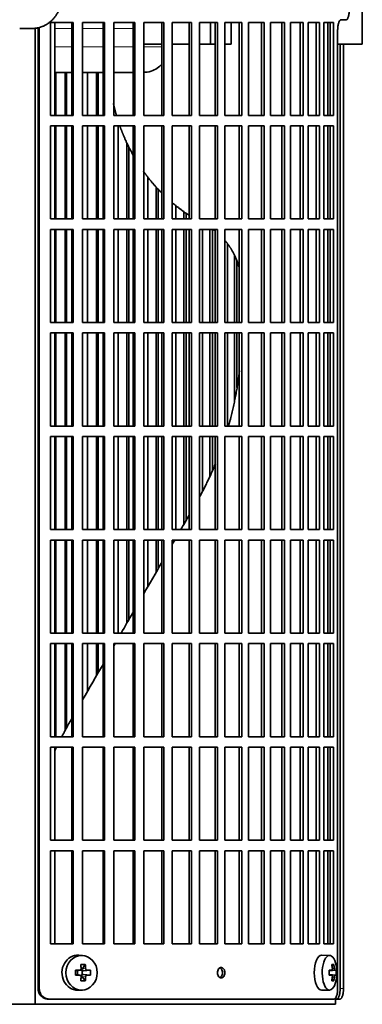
# Model space of a CAD drawing. Header units: millimetres. Extents: x 449 to 1324, y -2338 to 1809.
# Tile 16 of 30: x 643 to 741, y -464 to -184. Entities that reach past the tile are written whole.
import ezdxf

# ---------------------------------------------------------------- set-up
doc = ezdxf.new("R2010")
doc.units = ezdxf.units.MM
for name, color, linetype in [('M5X8_UNI7687', 7, 'Continuous'), ('VSI344-454_FILTR', 7, 'Continuous'), ('VSI344-454_SUPPO', 7, 'Continuous'), ('VSI344-454_TERMI', 7, 'Continuous')]:
    doc.layers.add(name, color=color, linetype=linetype)

# ---------------------------------------------------------------- blocks, each defined once
blk = doc.blocks.new('SE')
at = {"layer": 'M5X8_UNI7687', "color": 7, "linetype": 'Continuous', "lineweight": 35}
for p, q in [((661.2, -450.45), (660.15, -450.38)), ((731.58, -450.45), (729.31, -450.38)), ((661.98, -453.04), (661.08, -454.34)), ((732.75, -453.04), (732.24, -453.43)), ((659.24, -454.68), (659.66, -454.84)), ((659.24, -456.07), (659.66, -455.91)), ((659.7, -454.84), (660.45, -454.65)), ((660.45, -456.1), (659.7, -455.91)), ((659.75, -455.92), (659.75, -454.83)), ((660.42, -454.63), (660.94, -454.63)), ((660.94, -456.13), (660.45, -456.13)), ((661.98, -457.71), (661.08, -456.41)), ((661.11, -454.81), (661.11, -455.94)), ((663.47, -454.68), (661.53, -454.84)), ((663.47, -456.07), (661.53, -455.91)), ((731.47, -454.73), (732.14, -454.67)), ((732.14, -456.09), (731.47, -456.02)), ((733.44, -454.68), (731.48, -454.83)), ((733.44, -456.07), (731.48, -455.93)), ((732.75, -457.71), (732.24, -457.32)), ((660.15, -460.37), (661.2, -460.3)), ((729.31, -460.38), (731.58, -460.31))]:
    blk.add_line(p, q, dxfattribs=at)
at = {"layer": 'M5X8_UNI7687', "color": 4, "linetype": 'Continuous', "lineweight": 9}
for p, q in [((661.08, -454.34), (662.09, -454.17)), ((732.34, -454.22), (732.94, -454.17)), ((659.66, -454.84), (660.35, -454.67)), ((660.35, -456.09), (659.66, -455.91)), ((662.09, -456.58), (661.08, -456.41)), ((662.54, -454.67), (661.53, -454.84)), ((661.53, -455.91), (662.54, -456.09)), ((731.47, -454.73), (732.13, -454.67)), ((732.13, -456.09), (731.47, -456.02)), ((733.15, -454.67), (731.48, -454.82)), ((731.48, -455.93), (733.15, -456.09)), ((732.94, -456.58), (732.33, -456.53))]:
    blk.add_line(p, q, dxfattribs=at)
at = {"layer": 'M5X8_UNI7687', "color": 7, "linetype": 'Continuous', "lineweight": 35}
for centre, radius, start, end in [((723.67, -455.38), 10, 343.7273, 16.2727), ((708.6, -455.38), 49.36, 179.1963, 180.8037), ((652.89, -455.38), 10.6, 356.2556, 3.7444), ((724.05, -455.38), 9.42, 355.7871, 4.2129)]:
    blk.add_arc(centre, radius, start, end, dxfattribs=at)
for centre, major_axis, ratio, start_param, end_param in [((659.88, -455.38), (0, -5), 0.906308, 3.081955, 6.283185), ((729.29, -455.38), (0, -5), 0.422618, 3.141593, 6.283185), ((731.55, -455.38), (0, -4.93), 0.422618, 2.175256, 6.283185), ((658.19, -458.44), (8.86, 2.7), 0.529916, 0.974266, 1.123958), ((657.4, -455.38), (0, 10), 0.34202, -1.449667, -1.335108), ((661.53, -454.34), (-0.561, -0.512), 0.450112, 5.177855, 5.696055), ((657.12, -455.38), (0, 10), 0.5, -1.449667, -1.335108), ((725.67, -458.44), (7.75, 5.06), 0.247104, 0.286808, 0.4365), ((723.75, -455.38), (0, 10), 0.866025, 4.833518, 4.948078), ((723.61, -455.38), (0, 10), 0.939693, 4.833518, 4.948078), ((657.26, -455.53), (9.99, 0.37), 0.07899, 1.254131, 1.36869), ((657.26, -455.22), (9.99, -0.37), 0.07899, -1.36869, -1.254131), ((659.66, -454.34), (-0.03, 0.507), 0.355475, 2.983295, 3.209876), ((659.66, -456.41), (-0.03, -0.507), 0.355475, 3.073309, 3.29989), ((657.4, -455.38), (0, -10), 0.34202, 1.335108, 1.449667), ((661.33, -454.37), (-0.019, -0.502), 0.906042, 5.273044, 5.799842), ((661.33, -456.38), (-0.019, 0.502), 0.906042, 0.483343, 1.010141), ((661.53, -456.41), (-0.561, 0.512), 0.450112, 0.58713, 1.105331), ((661.53, -454.34), (-0.85, -0.111), 0.58208, 0.96918, 1.487381), ((661.53, -456.41), (-0.85, 0.111), 0.58208, 4.795805, 5.314006), ((657.12, -455.38), (0, -10), 0.5, 1.335108, 1.449667), ((657.26, -455.53), (9.99, 0.37), 0.07899, 0.897313, 1.011873), ((657.26, -455.22), (9.99, -0.37), 0.07899, -1.011873, -0.897313), ((723.68, -455.53), (9.97, 0.79), 0.036834, 0.556003, 0.670562), ((726.96, -455.38), (0, -9.26), 0.488139, 1.49595, 1.645642), ((723.68, -455.22), (9.97, -0.79), 0.036834, -0.670562, -0.556003), ((723.75, -455.38), (0, -10), 0.866025, 1.335108, 1.449667), ((723.61, -455.38), (0, -10), 0.939693, 1.335108, 1.449667), ((723.68, -455.53), (9.97, 0.79), 0.036834, 0.199185, 0.313745), ((723.68, -455.22), (9.97, -0.79), 0.036834, -0.313745, -0.199185), ((658.19, -452.31), (8.86, -2.7), 0.529916, -1.123958, -0.974266), ((731.55, -455.38), (0, -4.93), 0.422618, 0, 0.966337), ((725.67, -452.31), (7.75, -5.06), 0.247104, -0.4365, -0.286808), ((659.88, -455.38), (0, -5), 0.906308, 0, 0.059638), ((729.29, -455.38), (0, -5), 0.422618, 0, 0.012961)]:
    blk.add_ellipse(centre, major_axis=major_axis, ratio=ratio, start_param=start_param, end_param=end_param, dxfattribs=at)
blk.add_ellipse((660.93, -455.38), major_axis=(0, -4.93), ratio=0.906308, dxfattribs=at)
for points in [[(660.35, -454.67), (660.36, -454.67), (660.4, -454.66), (660.44, -454.66), (660.48, -454.64), (660.53, -454.63), (660.57, -454.61), (660.6, -454.58), (660.64, -454.55), (660.68, -454.52), (660.71, -454.48), (660.73, -454.44), (660.75, -454.4), (660.77, -454.36), (660.78, -454.31), (660.79, -454.27), (660.8, -454.22), (660.8, -454.19), (660.8, -454.17)], [(662.09, -454.17), (662.09, -454.19), (662.09, -454.22), (662.1, -454.27), (662.11, -454.31), (662.13, -454.36), (662.15, -454.4), (662.17, -454.44), (662.2, -454.48), (662.23, -454.52), (662.26, -454.55), (662.3, -454.58), (662.34, -454.61), (662.37, -454.63), (662.41, -454.64), (662.45, -454.66), (662.49, -454.66), (662.52, -454.67), (662.54, -454.67)], [(732.13, -454.67), (732.14, -454.67), (732.16, -454.66), (732.18, -454.66), (732.21, -454.64), (732.23, -454.63), (732.25, -454.61), (732.27, -454.58), (732.29, -454.55), (732.3, -454.52), (732.32, -454.48), (732.33, -454.44), (732.34, -454.4), (732.34, -454.36), (732.35, -454.31), (732.35, -454.27), (732.35, -454.22), (732.34, -454.19), (732.34, -454.17)], [(732.94, -454.17), (732.94, -454.19), (732.95, -454.22), (732.96, -454.27), (732.96, -454.31), (732.97, -454.36), (732.99, -454.4), (733, -454.44), (733.01, -454.48), (733.03, -454.52), (733.04, -454.55), (733.06, -454.58), (733.07, -454.61), (733.09, -454.63), (733.1, -454.64), (733.12, -454.66), (733.14, -454.66), (733.15, -454.67), (733.15, -454.67)], [(660.8, -456.58), (660.8, -456.57), (660.8, -456.53), (660.79, -456.48), (660.78, -456.44), (660.77, -456.4), (660.75, -456.35), (660.73, -456.31), (660.71, -456.27), (660.68, -456.23), (660.64, -456.2), (660.6, -456.17), (660.57, -456.14), (660.53, -456.12), (660.48, -456.11), (660.44, -456.1), (660.4, -456.09), (660.36, -456.09), (660.35, -456.09)], [(662.54, -456.09), (662.52, -456.09), (662.49, -456.09), (662.45, -456.1), (662.41, -456.11), (662.37, -456.12), (662.34, -456.14), (662.3, -456.17), (662.26, -456.2), (662.23, -456.23), (662.2, -456.27), (662.17, -456.31), (662.15, -456.35), (662.13, -456.4), (662.11, -456.44), (662.1, -456.48), (662.09, -456.53), (662.09, -456.57), (662.09, -456.58)], [(732.34, -456.58), (732.34, -456.57), (732.35, -456.53), (732.35, -456.48), (732.35, -456.44), (732.34, -456.4), (732.34, -456.35), (732.33, -456.31), (732.32, -456.27), (732.3, -456.23), (732.29, -456.2), (732.27, -456.17), (732.25, -456.14), (732.23, -456.12), (732.21, -456.11), (732.18, -456.1), (732.16, -456.09), (732.14, -456.09), (732.13, -456.09)], [(733.15, -456.09), (733.15, -456.09), (733.14, -456.09), (733.12, -456.1), (733.1, -456.11), (733.09, -456.12), (733.07, -456.14), (733.06, -456.17), (733.04, -456.2), (733.03, -456.23), (733.01, -456.27), (733, -456.31), (732.99, -456.35), (732.97, -456.4), (732.96, -456.44), (732.96, -456.48), (732.95, -456.53), (732.94, -456.57), (732.94, -456.58)]]:
    blk.add_open_spline(points, degree=3, dxfattribs=at)
at = {"layer": 'VSI344-454_FILTR', "color": 7, "linetype": 'Continuous', "lineweight": 35}
for p, q in [((652.05, -211.13), (652.05, -184.63)), ((652.05, -184.63), (658.52, -184.63)), ((658.13, -211.13), (658.13, -184.63)), ((658.52, -211.13), (658.52, -184.63)), ((661.23, -211.13), (661.23, -184.63)), ((661.23, -184.63), (667.49, -184.63)), ((667.04, -211.13), (667.04, -184.63)), ((667.49, -211.13), (667.49, -184.63)), ((670.1, -211.13), (670.1, -184.63)), ((670.1, -184.63), (676.13, -184.63)), ((675.62, -211.13), (675.62, -184.63)), ((676.13, -211.13), (676.13, -184.63)), ((678.63, -211.13), (678.63, -184.63)), ((678.63, -184.63), (684.4, -184.63)), ((683.82, -211.13), (683.82, -184.63)), ((684.4, -211.13), (684.4, -184.63)), ((686.78, -211.13), (686.78, -184.63)), ((686.78, -184.63), (692.24, -184.63)), ((691.62, -211.13), (691.62, -184.63)), ((692.24, -211.13), (692.24, -184.63)), ((694.5, -211.13), (694.5, -184.63)), ((694.5, -184.63), (699.64, -184.63)), ((698.96, -211.13), (698.96, -184.63)), ((699.64, -211.13), (699.64, -184.63)), ((701.75, -184.63), (706.55, -184.63)), ((701.75, -211.13), (701.75, -184.63)), ((705.82, -211.13), (705.82, -184.63)), ((706.55, -211.13), (706.55, -184.63)), ((708.51, -184.63), (712.93, -184.63)), ((708.51, -211.13), (708.51, -184.63)), ((712.15, -211.13), (712.15, -184.63)), ((712.93, -211.13), (712.93, -184.63)), ((714.73, -184.63), (718.76, -184.63)), ((714.73, -211.13), (714.73, -184.63)), ((717.94, -211.13), (717.94, -184.63)), ((718.76, -211.13), (718.76, -184.63)), ((720.39, -184.63), (724.01, -184.63)), ((720.39, -211.13), (720.39, -184.63)), ((723.15, -211.13), (723.15, -184.63)), ((724.01, -211.13), (724.01, -184.63)), ((725.46, -184.63), (728.65, -184.63)), ((725.46, -211.13), (725.46, -184.63)), ((727.76, -211.13), (727.76, -184.63)), ((728.65, -211.13), (728.65, -184.63)), ((729.91, -184.63), (732.66, -184.63)), ((729.91, -211.13), (729.91, -184.63)), ((731.74, -211.13), (731.74, -184.63)), ((732.66, -211.13), (732.66, -184.63)), ((736.32, -183.88), (734.87, -183.88)), ((648.55, -459.88), (648.55, -186.88)), ((648.9, -459.88), (648.9, -186.88)), ((733.86, -459.88), (733.86, -186.88)), ((734.56, -459.88), (734.56, -190.88)), ((735.51, -459.88), (735.51, -190.88)), ((653.57, -211.13), (653.57, -198.88)), ((656.25, -211.13), (656.25, -198.88)), ((656.67, -211.13), (656.67, -198.88)), ((662.62, -211.13), (662.62, -198.88)), ((665.22, -211.13), (665.22, -198.88)), ((665.7, -211.13), (665.7, -198.88)), ((652.05, -211.13), (658.52, -211.13)), ((661.23, -211.13), (667.49, -211.13)), ((670.1, -211.13), (676.13, -211.13)), ((678.63, -211.13), (684.4, -211.13)), ((686.78, -211.13), (692.24, -211.13)), ((694.5, -211.13), (699.64, -211.13)), ((701.75, -211.13), (706.55, -211.13)), ((708.51, -211.13), (712.93, -211.13)), ((714.73, -211.13), (718.76, -211.13)), ((720.39, -211.13), (724.01, -211.13)), ((725.46, -211.13), (728.65, -211.13)), ((729.91, -211.13), (732.66, -211.13)), ((652.05, -240.63), (652.05, -214.13)), ((652.05, -214.13), (658.52, -214.13)), ((653.57, -240.63), (653.57, -214.13)), ((656.25, -240.63), (656.25, -214.13)), ((656.67, -240.63), (656.67, -214.13)), ((658.13, -240.63), (658.13, -214.13)), ((658.52, -240.63), (658.52, -214.13)), ((661.23, -240.63), (661.23, -214.13)), ((661.23, -214.13), (667.49, -214.13)), ((662.62, -240.63), (662.62, -214.13)), ((665.22, -240.63), (665.22, -214.13)), ((665.7, -240.63), (665.7, -214.13)), ((667.04, -240.63), (667.04, -214.13)), ((667.49, -240.63), (667.49, -214.13)), ((670.1, -240.63), (670.1, -214.13)), ((670.1, -214.13), (676.13, -214.13)), ((671.37, -240.63), (671.37, -214.13)), ((675.62, -240.63), (675.62, -214.13)), ((676.13, -240.63), (676.13, -214.13)), ((678.63, -240.63), (678.63, -214.13)), ((678.63, -214.13), (684.4, -214.13)), ((683.82, -240.63), (683.82, -214.13)), ((684.4, -240.63), (684.4, -214.13)), ((686.78, -240.63), (686.78, -214.13)), ((686.78, -214.13), (692.24, -214.13)), ((691.62, -240.63), (691.62, -214.13)), ((692.24, -240.63), (692.24, -214.13)), ((694.5, -240.63), (694.5, -214.13)), ((694.5, -214.13), (699.64, -214.13)), ((698.96, -240.63), (698.96, -214.13)), ((699.64, -240.63), (699.64, -214.13)), ((701.75, -214.13), (706.55, -214.13)), ((701.75, -240.63), (701.75, -214.13)), ((705.82, -240.63), (705.82, -214.13)), ((706.55, -240.63), (706.55, -214.13)), ((708.51, -214.13), (712.93, -214.13)), ((708.51, -240.63), (708.51, -214.13)), ((712.15, -240.63), (712.15, -214.13)), ((712.93, -240.63), (712.93, -214.13)), ((714.73, -214.13), (718.76, -214.13)), ((714.73, -240.63), (714.73, -214.13)), ((717.94, -240.63), (717.94, -214.13)), ((718.76, -240.63), (718.76, -214.13)), ((720.39, -214.13), (724.01, -214.13)), ((720.39, -240.63), (720.39, -214.13)), ((723.15, -240.63), (723.15, -214.13)), ((724.01, -240.63), (724.01, -214.13)), ((725.46, -214.13), (728.65, -214.13)), ((725.46, -240.63), (725.46, -214.13)), ((727.76, -240.63), (727.76, -214.13)), ((728.65, -240.63), (728.65, -214.13)), ((729.91, -214.13), (732.66, -214.13)), ((729.91, -240.63), (729.91, -214.13)), ((731.74, -240.63), (731.74, -214.13)), ((732.66, -240.63), (732.66, -214.13)), ((673.87, -240.63), (673.87, -219.05)), ((674.41, -240.63), (674.41, -220.18)), ((679.77, -240.63), (679.77, -228.67)), ((682.16, -240.63), (682.16, -231.52)), ((682.76, -240.63), (682.76, -232.14)), ((687.77, -240.63), (687.77, -236.83)), ((652.05, -240.63), (658.52, -240.63)), ((661.23, -240.63), (667.49, -240.63)), ((670.1, -240.63), (676.13, -240.63)), ((678.63, -240.63), (684.4, -240.63)), ((686.78, -240.63), (692.24, -240.63)), ((690.04, -240.63), (690.04, -238.55)), ((690.69, -240.63), (690.69, -238.99)), ((694.5, -240.63), (699.64, -240.63)), ((701.75, -240.63), (706.55, -240.63)), ((708.51, -240.63), (712.93, -240.63)), ((714.73, -240.63), (718.76, -240.63)), ((720.39, -240.63), (724.01, -240.63)), ((725.46, -240.63), (728.65, -240.63)), ((729.91, -240.63), (732.66, -240.63)), ((652.05, -270.13), (652.05, -243.63)), ((652.05, -243.63), (658.52, -243.63)), ((653.57, -270.13), (653.57, -243.63)), ((656.25, -270.13), (656.25, -243.63)), ((656.67, -270.13), (656.67, -243.63)), ((658.13, -270.13), (658.13, -243.63)), ((658.52, -270.13), (658.52, -243.63)), ((661.23, -270.13), (661.23, -243.63)), ((661.23, -243.63), (667.49, -243.63)), ((662.62, -270.13), (662.62, -243.63)), ((665.22, -270.13), (665.22, -243.63)), ((665.7, -270.13), (665.7, -243.63)), ((667.04, -270.13), (667.04, -243.63)), ((667.49, -270.13), (667.49, -243.63)), ((670.1, -270.13), (670.1, -243.63)), ((670.1, -243.63), (676.13, -243.63)), ((671.37, -270.13), (671.37, -243.63)), ((673.87, -270.13), (673.87, -243.63)), ((674.41, -270.13), (674.41, -243.63)), ((675.62, -270.13), (675.62, -243.63)), ((676.13, -270.13), (676.13, -243.63)), ((678.63, -270.13), (678.63, -243.63)), ((678.63, -243.63), (684.4, -243.63)), ((679.77, -270.13), (679.77, -243.63)), ((682.16, -270.13), (682.16, -243.63)), ((682.76, -270.13), (682.76, -243.63)), ((683.82, -270.13), (683.82, -243.63)), ((684.4, -270.13), (684.4, -243.63)), ((686.78, -270.13), (686.78, -243.63)), ((686.78, -243.63), (692.24, -243.63)), ((687.77, -270.13), (687.77, -243.63)), ((690.04, -270.13), (690.04, -243.63)), ((690.69, -270.13), (690.69, -243.63)), ((691.62, -270.13), (691.62, -243.63)), ((692.24, -270.13), (692.24, -243.63)), ((694.5, -270.13), (694.5, -243.63)), ((694.5, -243.63), (699.64, -243.63)), ((695.35, -270.13), (695.35, -243.63)), ((697.48, -270.13), (697.48, -243.63)), ((698.18, -270.13), (698.18, -243.63)), ((698.96, -270.13), (698.96, -243.63)), ((699.64, -270.13), (699.64, -243.63)), ((701.75, -243.63), (706.55, -243.63)), ((701.75, -270.13), (701.75, -243.63)), ((705.82, -270.13), (705.82, -243.63)), ((706.55, -270.13), (706.55, -243.63)), ((708.51, -243.63), (712.93, -243.63)), ((708.51, -270.13), (708.51, -243.63)), ((712.15, -270.13), (712.15, -243.63)), ((712.93, -270.13), (712.93, -243.63)), ((714.73, -243.63), (718.76, -243.63)), ((714.73, -270.13), (714.73, -243.63)), ((717.94, -270.13), (717.94, -243.63)), ((718.76, -270.13), (718.76, -243.63)), ((720.39, -243.63), (724.01, -243.63)), ((720.39, -270.13), (720.39, -243.63)), ((723.15, -270.13), (723.15, -243.63)), ((724.01, -270.13), (724.01, -243.63)), ((725.46, -243.63), (728.65, -243.63)), ((725.46, -270.13), (725.46, -243.63)), ((727.76, -270.13), (727.76, -243.63)), ((728.65, -270.13), (728.65, -243.63)), ((729.91, -243.63), (732.66, -243.63)), ((729.91, -270.13), (729.91, -243.63)), ((731.74, -270.13), (731.74, -243.63)), ((732.66, -270.13), (732.66, -243.63)), ((702.45, -270.13), (702.45, -247.66)), ((704.44, -270.13), (704.44, -250.95)), ((705.19, -270.13), (705.19, -252.7)), ((652.05, -270.13), (658.52, -270.13)), ((661.23, -270.13), (667.49, -270.13)), ((670.1, -270.13), (676.13, -270.13)), ((678.63, -270.13), (684.4, -270.13)), ((686.78, -270.13), (692.24, -270.13)), ((694.5, -270.13), (699.64, -270.13)), ((701.75, -270.13), (706.55, -270.13)), ((708.51, -270.13), (712.93, -270.13)), ((714.73, -270.13), (718.76, -270.13)), ((720.39, -270.13), (724.01, -270.13)), ((725.46, -270.13), (728.65, -270.13)), ((729.91, -270.13), (732.66, -270.13)), ((652.05, -299.63), (652.05, -273.13)), ((652.05, -273.13), (658.52, -273.13)), ((653.57, -299.63), (653.57, -273.13)), ((656.25, -299.63), (656.25, -273.13)), ((656.67, -299.63), (656.67, -273.13)), ((658.13, -299.63), (658.13, -273.13)), ((658.52, -299.63), (658.52, -273.13)), ((661.23, -299.63), (661.23, -273.13)), ((661.23, -273.13), (667.49, -273.13)), ((662.62, -299.63), (662.62, -273.13)), ((665.22, -299.63), (665.22, -273.13)), ((665.7, -299.63), (665.7, -273.13)), ((667.04, -299.63), (667.04, -273.13)), ((667.49, -299.63), (667.49, -273.13)), ((670.1, -299.63), (670.1, -273.13)), ((670.1, -273.13), (676.13, -273.13)), ((671.37, -299.63), (671.37, -273.13)), ((673.87, -299.63), (673.87, -273.13)), ((674.41, -299.63), (674.41, -273.13)), ((675.62, -299.63), (675.62, -273.13)), ((676.13, -299.63), (676.13, -273.13)), ((678.63, -299.63), (678.63, -273.13)), ((678.63, -273.13), (684.4, -273.13)), ((679.77, -299.63), (679.77, -273.13)), ((682.16, -299.63), (682.16, -273.13)), ((682.76, -299.63), (682.76, -273.13)), ((683.82, -299.63), (683.82, -273.13)), ((684.4, -299.63), (684.4, -273.13)), ((686.78, -299.63), (686.78, -273.13)), ((686.78, -273.13), (692.24, -273.13)), ((687.77, -299.63), (687.77, -273.13)), ((690.04, -299.63), (690.04, -273.13)), ((690.69, -299.63), (690.69, -273.13)), ((691.62, -299.63), (691.62, -273.13)), ((692.24, -299.63), (692.24, -273.13)), ((694.5, -299.63), (694.5, -273.13)), ((694.5, -273.13), (699.64, -273.13)), ((695.35, -299.63), (695.35, -273.13)), ((697.48, -299.63), (697.48, -273.13)), ((698.18, -299.63), (698.18, -273.13)), ((698.96, -299.63), (698.96, -273.13)), ((699.64, -299.63), (699.64, -273.13)), ((701.75, -273.13), (706.55, -273.13)), ((701.75, -299.63), (701.75, -273.13)), ((702.45, -299.63), (702.45, -273.13)), ((704.44, -292.46), (704.44, -273.13)), ((705.19, -288.7), (705.19, -273.13)), ((705.82, -299.63), (705.82, -273.13)), ((706.55, -299.63), (706.55, -273.13)), ((708.51, -273.13), (712.93, -273.13)), ((708.51, -299.63), (708.51, -273.13)), ((712.15, -299.63), (712.15, -273.13)), ((712.93, -299.63), (712.93, -273.13)), ((714.73, -273.13), (718.76, -273.13)), ((714.73, -299.63), (714.73, -273.13)), ((717.94, -299.63), (717.94, -273.13)), ((718.76, -299.63), (718.76, -273.13)), ((720.39, -273.13), (724.01, -273.13)), ((720.39, -299.63), (720.39, -273.13)), ((723.15, -299.63), (723.15, -273.13)), ((724.01, -299.63), (724.01, -273.13)), ((725.46, -273.13), (728.65, -273.13)), ((725.46, -299.63), (725.46, -273.13)), ((727.76, -299.63), (727.76, -273.13)), ((728.65, -299.63), (728.65, -273.13)), ((729.91, -273.13), (732.66, -273.13)), ((729.91, -299.63), (729.91, -273.13)), ((731.74, -299.63), (731.74, -273.13)), ((732.66, -299.63), (732.66, -273.13)), ((652.05, -299.63), (658.52, -299.63)), ((661.23, -299.63), (667.49, -299.63)), ((670.1, -299.63), (676.13, -299.63)), ((678.63, -299.63), (684.4, -299.63)), ((686.78, -299.63), (692.24, -299.63)), ((694.5, -299.63), (699.64, -299.63)), ((701.75, -299.63), (706.55, -299.63)), ((708.51, -299.63), (712.93, -299.63)), ((714.73, -299.63), (718.76, -299.63)), ((720.39, -299.63), (724.01, -299.63)), ((725.46, -299.63), (728.65, -299.63)), ((729.91, -299.63), (732.66, -299.63)), ((652.05, -329.13), (652.05, -302.63)), ((652.05, -302.63), (658.52, -302.63)), ((653.57, -329.13), (653.57, -302.63)), ((656.25, -329.13), (656.25, -302.63)), ((656.67, -329.13), (656.67, -302.63)), ((658.13, -329.13), (658.13, -302.63)), ((658.52, -329.13), (658.52, -302.63)), ((661.23, -329.13), (661.23, -302.63)), ((661.23, -302.63), (667.49, -302.63)), ((662.62, -329.13), (662.62, -302.63)), ((665.22, -329.13), (665.22, -302.63)), ((665.7, -329.13), (665.7, -302.63)), ((667.04, -329.13), (667.04, -302.63)), ((667.49, -329.13), (667.49, -302.63)), ((670.1, -329.13), (670.1, -302.63)), ((670.1, -302.63), (676.13, -302.63)), ((671.37, -329.13), (671.37, -302.63)), ((673.87, -329.13), (673.87, -302.63)), ((674.41, -329.13), (674.41, -302.63)), ((675.62, -329.13), (675.62, -302.63)), ((676.13, -329.13), (676.13, -302.63)), ((678.63, -329.13), (678.63, -302.63)), ((678.63, -302.63), (684.4, -302.63)), ((679.77, -329.13), (679.77, -302.63)), ((682.16, -329.13), (682.16, -302.63)), ((682.76, -329.13), (682.76, -302.63)), ((683.82, -329.13), (683.82, -302.63)), ((684.4, -329.13), (684.4, -302.63)), ((686.78, -329.13), (686.78, -302.63)), ((686.78, -302.63), (692.24, -302.63)), ((687.77, -329.13), (687.77, -302.63)), ((690.04, -327.71), (690.04, -302.63)), ((690.69, -326.57), (690.69, -302.63)), ((691.62, -329.13), (691.62, -302.63)), ((692.24, -329.13), (692.24, -302.63)), ((694.5, -329.13), (694.5, -302.63)), ((694.5, -302.63), (699.64, -302.63)), ((695.35, -318.13), (695.35, -302.63)), ((697.48, -313.97), (697.48, -302.63)), ((698.18, -312.25), (698.18, -302.63)), ((698.96, -329.13), (698.96, -302.63)), ((699.64, -329.13), (699.64, -302.63)), ((701.75, -302.63), (706.55, -302.63)), ((701.75, -329.13), (701.75, -302.63)), ((705.82, -329.13), (705.82, -302.63)), ((706.55, -329.13), (706.55, -302.63)), ((708.51, -302.63), (712.93, -302.63)), ((708.51, -329.13), (708.51, -302.63)), ((712.15, -329.13), (712.15, -302.63)), ((712.93, -329.13), (712.93, -302.63)), ((714.73, -302.63), (718.76, -302.63)), ((714.73, -329.13), (714.73, -302.63)), ((717.94, -329.13), (717.94, -302.63)), ((718.76, -329.13), (718.76, -302.63)), ((720.39, -302.63), (724.01, -302.63)), ((720.39, -329.13), (720.39, -302.63)), ((723.15, -329.13), (723.15, -302.63)), ((724.01, -329.13), (724.01, -302.63)), ((725.46, -302.63), (728.65, -302.63)), ((725.46, -329.13), (725.46, -302.63)), ((727.76, -329.13), (727.76, -302.63)), ((728.65, -329.13), (728.65, -302.63)), ((729.91, -302.63), (732.66, -302.63)), ((729.91, -329.13), (729.91, -302.63)), ((731.74, -329.13), (731.74, -302.63)), ((732.66, -329.13), (732.66, -302.63)), ((652.05, -329.13), (658.52, -329.13)), ((661.23, -329.13), (667.49, -329.13)), ((670.1, -329.13), (676.13, -329.13)), ((678.63, -329.13), (684.4, -329.13)), ((686.78, -329.13), (692.24, -329.13)), ((694.5, -329.13), (699.64, -329.13)), ((701.75, -329.13), (706.55, -329.13)), ((708.51, -329.13), (712.93, -329.13)), ((714.73, -329.13), (718.76, -329.13)), ((720.39, -329.13), (724.01, -329.13)), ((725.46, -329.13), (728.65, -329.13)), ((729.91, -329.13), (732.66, -329.13)), ((652.05, -358.63), (652.05, -332.13)), ((652.05, -332.13), (658.52, -332.13)), ((653.57, -358.63), (653.57, -332.13)), ((656.25, -358.63), (656.25, -332.13)), ((656.67, -358.63), (656.67, -332.13)), ((658.13, -358.63), (658.13, -332.13)), ((658.52, -358.63), (658.52, -332.13)), ((661.23, -358.63), (661.23, -332.13)), ((661.23, -332.13), (667.49, -332.13)), ((662.62, -358.63), (662.62, -332.13)), ((665.22, -358.63), (665.22, -332.13)), ((665.7, -358.63), (665.7, -332.13)), ((667.04, -358.63), (667.04, -332.13)), ((667.49, -358.63), (667.49, -332.13)), ((670.1, -358.63), (670.1, -332.13)), ((670.1, -332.13), (676.13, -332.13)), ((671.37, -358.63), (671.37, -332.13)), ((673.87, -355.71), (673.87, -332.13)), ((674.41, -354.77), (674.41, -332.13)), ((675.62, -358.63), (675.62, -332.13)), ((676.13, -358.63), (676.13, -332.13)), ((678.63, -358.63), (678.63, -332.13)), ((678.63, -332.13), (684.4, -332.13)), ((679.77, -345.49), (679.77, -332.13)), ((682.16, -341.36), (682.16, -332.13)), ((682.76, -340.32), (682.76, -332.13)), ((683.82, -358.63), (683.82, -332.13)), ((684.4, -358.63), (684.4, -332.13)), ((686.78, -358.63), (686.78, -332.13)), ((686.78, -332.13), (692.24, -332.13)), ((691.62, -358.63), (691.62, -332.13)), ((692.24, -358.63), (692.24, -332.13)), ((694.5, -358.63), (694.5, -332.13)), ((694.5, -332.13), (699.64, -332.13)), ((698.96, -358.63), (698.96, -332.13)), ((699.64, -358.63), (699.64, -332.13)), ((701.75, -332.13), (706.55, -332.13)), ((701.75, -358.63), (701.75, -332.13)), ((705.82, -358.63), (705.82, -332.13)), ((706.55, -358.63), (706.55, -332.13)), ((708.51, -332.13), (712.93, -332.13)), ((708.51, -358.63), (708.51, -332.13)), ((712.15, -358.63), (712.15, -332.13)), ((712.93, -358.63), (712.93, -332.13)), ((714.73, -332.13), (718.76, -332.13)), ((714.73, -358.63), (714.73, -332.13)), ((717.94, -358.63), (717.94, -332.13)), ((718.76, -358.63), (718.76, -332.13)), ((720.39, -332.13), (724.01, -332.13)), ((720.39, -358.63), (720.39, -332.13)), ((723.15, -358.63), (723.15, -332.13)), ((724.01, -358.63), (724.01, -332.13)), ((725.46, -332.13), (728.65, -332.13)), ((725.46, -358.63), (725.46, -332.13)), ((727.76, -358.63), (727.76, -332.13)), ((728.65, -358.63), (728.65, -332.13)), ((729.91, -332.13), (732.66, -332.13)), ((729.91, -358.63), (729.91, -332.13)), ((731.74, -358.63), (731.74, -332.13)), ((732.66, -358.63), (732.66, -332.13)), ((652.05, -358.63), (658.52, -358.63)), ((661.23, -358.63), (667.49, -358.63)), ((670.1, -358.63), (676.13, -358.63)), ((678.63, -358.63), (684.4, -358.63)), ((686.78, -358.63), (692.24, -358.63)), ((694.5, -358.63), (699.64, -358.63)), ((701.75, -358.63), (706.55, -358.63)), ((708.51, -358.63), (712.93, -358.63)), ((714.73, -358.63), (718.76, -358.63)), ((720.39, -358.63), (724.01, -358.63)), ((725.46, -358.63), (728.65, -358.63)), ((729.91, -358.63), (732.66, -358.63)), ((652.05, -388.13), (652.05, -361.63)), ((652.05, -361.63), (658.52, -361.63)), ((653.57, -388.13), (653.57, -361.63)), ((656.25, -386.6), (656.25, -361.63)), ((656.67, -385.78), (656.67, -361.63)), ((658.13, -388.13), (658.13, -361.63)), ((658.52, -388.13), (658.52, -361.63)), ((661.23, -388.13), (661.23, -361.63)), ((661.23, -361.63), (667.49, -361.63)), ((662.62, -375.19), (662.62, -361.63)), ((665.22, -370.7), (665.22, -361.63)), ((665.7, -369.86), (665.7, -361.63)), ((667.04, -388.13), (667.04, -361.63)), ((667.49, -388.13), (667.49, -361.63)), ((670.1, -388.13), (670.1, -361.63)), ((670.1, -361.63), (676.13, -361.63)), ((675.62, -388.13), (675.62, -361.63)), ((676.13, -388.13), (676.13, -361.63)), ((678.63, -388.13), (678.63, -361.63)), ((678.63, -361.63), (684.4, -361.63)), ((683.82, -388.13), (683.82, -361.63)), ((684.4, -388.13), (684.4, -361.63)), ((686.78, -388.13), (686.78, -361.63)), ((686.78, -361.63), (692.24, -361.63)), ((691.62, -388.13), (691.62, -361.63)), ((692.24, -388.13), (692.24, -361.63)), ((694.5, -388.13), (694.5, -361.63)), ((694.5, -361.63), (699.64, -361.63)), ((698.96, -388.13), (698.96, -361.63)), ((699.64, -388.13), (699.64, -361.63)), ((701.75, -361.63), (706.55, -361.63)), ((701.75, -388.13), (701.75, -361.63)), ((705.82, -388.13), (705.82, -361.63)), ((706.55, -388.13), (706.55, -361.63)), ((708.51, -361.63), (712.93, -361.63)), ((708.51, -388.13), (708.51, -361.63)), ((712.15, -388.13), (712.15, -361.63)), ((712.93, -388.13), (712.93, -361.63)), ((714.73, -361.63), (718.76, -361.63)), ((714.73, -388.13), (714.73, -361.63)), ((717.94, -388.13), (717.94, -361.63)), ((718.76, -388.13), (718.76, -361.63)), ((720.39, -361.63), (724.01, -361.63)), ((720.39, -388.13), (720.39, -361.63)), ((723.15, -388.13), (723.15, -361.63)), ((724.01, -388.13), (724.01, -361.63)), ((725.46, -361.63), (728.65, -361.63)), ((725.46, -388.13), (725.46, -361.63)), ((727.76, -388.13), (727.76, -361.63)), ((728.65, -388.13), (728.65, -361.63)), ((729.91, -361.63), (732.66, -361.63)), ((729.91, -388.13), (729.91, -361.63)), ((731.74, -388.13), (731.74, -361.63)), ((732.66, -388.13), (732.66, -361.63)), ((652.05, -388.13), (658.52, -388.13)), ((661.23, -388.13), (667.49, -388.13)), ((670.1, -388.13), (676.13, -388.13)), ((678.63, -388.13), (684.4, -388.13)), ((686.78, -388.13), (692.24, -388.13)), ((694.5, -388.13), (699.64, -388.13)), ((701.75, -388.13), (706.55, -388.13)), ((708.51, -388.13), (712.93, -388.13)), ((714.73, -388.13), (718.76, -388.13)), ((720.39, -388.13), (724.01, -388.13)), ((725.46, -388.13), (728.65, -388.13)), ((729.91, -388.13), (732.66, -388.13)), ((652.05, -417.63), (652.05, -391.13)), ((652.05, -391.13), (658.52, -391.13)), ((658.13, -417.63), (658.13, -391.13)), ((658.52, -417.63), (658.52, -391.13)), ((661.23, -417.63), (661.23, -391.13)), ((661.23, -391.13), (667.49, -391.13)), ((667.04, -417.63), (667.04, -391.13)), ((667.49, -417.63), (667.49, -391.13)), ((670.1, -417.63), (670.1, -391.13)), ((670.1, -391.13), (676.13, -391.13)), ((675.62, -417.63), (675.62, -391.13)), ((676.13, -417.63), (676.13, -391.13)), ((678.63, -417.63), (678.63, -391.13)), ((678.63, -391.13), (684.4, -391.13)), ((683.82, -417.63), (683.82, -391.13)), ((684.4, -417.63), (684.4, -391.13)), ((686.78, -417.63), (686.78, -391.13)), ((686.78, -391.13), (692.24, -391.13)), ((691.62, -417.63), (691.62, -391.13)), ((692.24, -417.63), (692.24, -391.13)), ((694.5, -417.63), (694.5, -391.13)), ((694.5, -391.13), (699.64, -391.13)), ((698.96, -417.63), (698.96, -391.13)), ((699.64, -417.63), (699.64, -391.13)), ((701.75, -391.13), (706.55, -391.13)), ((701.75, -417.63), (701.75, -391.13)), ((705.82, -417.63), (705.82, -391.13)), ((706.55, -417.63), (706.55, -391.13)), ((708.51, -391.13), (712.93, -391.13)), ((708.51, -417.63), (708.51, -391.13)), ((712.15, -417.63), (712.15, -391.13)), ((712.93, -417.63), (712.93, -391.13)), ((714.73, -391.13), (718.76, -391.13)), ((714.73, -417.63), (714.73, -391.13)), ((717.94, -417.63), (717.94, -391.13)), ((718.76, -417.63), (718.76, -391.13)), ((720.39, -391.13), (724.01, -391.13)), ((720.39, -417.63), (720.39, -391.13)), ((723.15, -417.63), (723.15, -391.13)), ((724.01, -417.63), (724.01, -391.13)), ((725.46, -391.13), (728.65, -391.13)), ((725.46, -417.63), (725.46, -391.13)), ((727.76, -417.63), (727.76, -391.13)), ((728.65, -417.63), (728.65, -391.13)), ((729.91, -391.13), (732.66, -391.13)), ((729.91, -417.63), (729.91, -391.13)), ((731.74, -417.63), (731.74, -391.13)), ((732.66, -417.63), (732.66, -391.13)), ((652.05, -417.63), (658.52, -417.63)), ((661.23, -417.63), (667.49, -417.63)), ((670.1, -417.63), (676.13, -417.63)), ((678.63, -417.63), (684.4, -417.63)), ((686.78, -417.63), (692.24, -417.63)), ((694.5, -417.63), (699.64, -417.63)), ((701.75, -417.63), (706.55, -417.63)), ((708.51, -417.63), (712.93, -417.63)), ((714.73, -417.63), (718.76, -417.63)), ((720.39, -417.63), (724.01, -417.63)), ((725.46, -417.63), (728.65, -417.63)), ((729.91, -417.63), (732.66, -417.63)), ((652.05, -447.13), (652.05, -420.63)), ((652.05, -420.63), (658.52, -420.63)), ((658.13, -447.13), (658.13, -420.63)), ((658.52, -447.13), (658.52, -420.63)), ((661.23, -447.13), (661.23, -420.63)), ((661.23, -420.63), (667.49, -420.63)), ((667.04, -447.13), (667.04, -420.63)), ((667.49, -447.13), (667.49, -420.63)), ((670.1, -447.13), (670.1, -420.63)), ((670.1, -420.63), (676.13, -420.63)), ((675.62, -447.13), (675.62, -420.63)), ((676.13, -447.13), (676.13, -420.63)), ((678.63, -447.13), (678.63, -420.63)), ((678.63, -420.63), (684.4, -420.63)), ((683.82, -447.13), (683.82, -420.63)), ((684.4, -447.13), (684.4, -420.63)), ((686.78, -447.13), (686.78, -420.63)), ((686.78, -420.63), (692.24, -420.63)), ((691.62, -447.13), (691.62, -420.63)), ((692.24, -447.13), (692.24, -420.63)), ((694.5, -447.13), (694.5, -420.63)), ((694.5, -420.63), (699.64, -420.63)), ((698.96, -447.13), (698.96, -420.63)), ((699.64, -447.13), (699.64, -420.63)), ((701.75, -420.63), (706.55, -420.63)), ((701.75, -447.13), (701.75, -420.63)), ((705.82, -447.13), (705.82, -420.63)), ((706.55, -447.13), (706.55, -420.63)), ((708.51, -420.63), (712.93, -420.63)), ((708.51, -447.13), (708.51, -420.63)), ((712.15, -447.13), (712.15, -420.63)), ((712.93, -447.13), (712.93, -420.63)), ((714.73, -420.63), (718.76, -420.63)), ((714.73, -447.13), (714.73, -420.63)), ((717.94, -447.13), (717.94, -420.63)), ((718.76, -447.13), (718.76, -420.63)), ((720.39, -420.63), (724.01, -420.63)), ((720.39, -447.13), (720.39, -420.63)), ((723.15, -447.13), (723.15, -420.63)), ((724.01, -447.13), (724.01, -420.63)), ((725.46, -420.63), (728.65, -420.63)), ((725.46, -447.13), (725.46, -420.63)), ((727.76, -447.13), (727.76, -420.63)), ((728.65, -447.13), (728.65, -420.63)), ((729.91, -420.63), (732.66, -420.63)), ((729.91, -447.13), (729.91, -420.63)), ((731.74, -447.13), (731.74, -420.63)), ((732.66, -447.13), (732.66, -420.63)), ((652.05, -447.13), (658.52, -447.13)), ((661.23, -447.13), (667.49, -447.13)), ((670.1, -447.13), (676.13, -447.13)), ((678.63, -447.13), (684.4, -447.13)), ((686.78, -447.13), (692.24, -447.13)), ((694.5, -447.13), (699.64, -447.13)), ((701.75, -447.13), (706.55, -447.13)), ((708.51, -447.13), (712.93, -447.13)), ((714.73, -447.13), (718.76, -447.13)), ((720.39, -447.13), (724.01, -447.13)), ((725.46, -447.13), (728.65, -447.13)), ((729.91, -447.13), (732.66, -447.13)), ((651.7, -462.88), (651.36, -462.88)), ((651.7, -462.88), (732.79, -462.88)), ((733.23, -462.88), (733.59, -462.88)), ((734.54, -462.88), (733.59, -462.88))]:
    blk.add_line(p, q, dxfattribs=at)
at = {"layer": 'VSI344-454_FILTR', "color": 4, "linetype": 'Continuous', "lineweight": 9}
for p, q in [((648.55, -186.88), (648.9, -186.88)), ((648.9, -459.88), (648.55, -459.88)), ((735.51, -459.88), (734.56, -459.88))]:
    blk.add_line(p, q, dxfattribs=at)
at = {"layer": 'VSI344-454_FILTR', "color": 7, "linetype": 'Continuous', "lineweight": 35}
for points, knots in [([(736.32, -183.88), (736.33, -183.87), (736.37, -183.87), (736.42, -183.86), (736.46, -183.84), (736.51, -183.8), (736.56, -183.76), (736.6, -183.71), (736.69, -183.6), (736.8, -183.39), (736.93, -183.01), (737.04, -182.56), (737.1, -182.12), (737.14, -181.75), (737.16, -181.46), (737.17, -181.17), (737.17, -180.97), (737.17, -180.88)], [0, 0, 0, 0, 0.036074, 0.071827, 0.107372, 0.142823, 0.178296, 0.213907, 0.249769, 0.375679, 0.49974, 0.623937, 0.750153, 0.812742, 0.874833, 0.937047, 1, 1, 1, 1]), ([(733.86, -186.88), (733.86, -186.82), (733.86, -186.71), (733.87, -186.54), (733.88, -186.37), (733.89, -186.21), (733.9, -186.05), (733.92, -185.89), (733.96, -185.6), (734.03, -185.2), (734.16, -184.74), (734.31, -184.37), (734.46, -184.13), (734.58, -184), (734.68, -183.93), (734.77, -183.88), (734.84, -183.88), (734.87, -183.88)], [0, 0, 0, 0, 0.036048, 0.071793, 0.107348, 0.142827, 0.178345, 0.214016, 0.249955, 0.375229, 0.499698, 0.624316, 0.749898, 0.812622, 0.874803, 0.937058, 1, 1, 1, 1]), ([(648.55, -186.88), (648.55, -186.82), (648.55, -186.71), (648.54, -186.54), (648.52, -186.37), (648.49, -186.26), (648.48, -186.2), (648.48, -186.2)], [0, 0, 0, 0, 0.0360479, 0.0717931, 0.107348, 0.1428269, 0.1451482, 0.1451482, 0.1451482, 0.1451482]), ([(648.8, -186.1), (648.82, -186.16), (648.85, -186.32), (648.89, -186.58), (648.9, -186.78), (648.9, -186.88)], [0.8337048, 0.8337048, 0.8337048, 0.8337048, 0.8748924, 0.9371046, 1, 1, 1, 1]), ([(700.7, -456.88), (700.63, -456.87), (700.49, -456.86), (700.22, -456.74), (699.92, -456.45), (699.69, -455.95), (699.61, -455.37), (699.69, -454.78), (699.9, -454.34), (700.17, -454.06), (700.42, -453.9), (700.61, -453.89), (700.7, -453.88)], [0, 0, 0, 0, 0.064066, 0.126815, 0.254692, 0.378277, 0.50107, 0.625893, 0.749447, 0.833633, 0.916759, 1, 1, 1, 1]), ([(700.34, -456.79), (700.4, -456.76), (700.55, -456.67), (700.79, -456.41), (700.99, -455.97), (701.08, -455.38), (701, -454.8), (700.77, -454.3), (700.52, -454.06), (700.37, -453.97), (700.36, -453.97)], [0.1064378, 0.1064378, 0.1064378, 0.1064378, 0.1663652, 0.2505516, 0.3741057, 0.498929, 0.621722, 0.7453065, 0.8731842, 0.8878187, 0.8878187, 0.8878187, 0.8878187]), ([(700.7, -453.88), (700.77, -453.88), (700.91, -453.89), (701.18, -454.02), (701.48, -454.3), (701.71, -454.8), (701.78, -455.38), (701.7, -455.97), (701.49, -456.41), (701.23, -456.69), (700.98, -456.85), (700.79, -456.87), (700.7, -456.88)], [0, 0, 0, 0, 0.064066, 0.126815, 0.254692, 0.378277, 0.50107, 0.625893, 0.749447, 0.833633, 0.916759, 1, 1, 1, 1]), ([(651.36, -462.88), (651.3, -462.87), (651.2, -462.87), (651.04, -462.86), (650.89, -462.84), (650.74, -462.8), (650.58, -462.76), (650.44, -462.71), (650.17, -462.6), (649.79, -462.39), (649.36, -462.01), (649.01, -461.56), (648.8, -461.12), (648.67, -460.75), (648.6, -460.46), (648.56, -460.17), (648.56, -459.97), (648.55, -459.88)], [0, 0, 0, 0, 0.036074, 0.071827, 0.107372, 0.142823, 0.178296, 0.213907, 0.249769, 0.37568, 0.49974, 0.623937, 0.750153, 0.812742, 0.874833, 0.937047, 1, 1, 1, 1]), ([(648.9, -459.88), (648.9, -459.93), (648.9, -460.05), (648.92, -460.21), (648.94, -460.38), (648.97, -460.54), (649.01, -460.71), (649.06, -460.87), (649.16, -461.15), (649.36, -461.55), (649.71, -462.01), (650.14, -462.39), (650.55, -462.62), (650.89, -462.75), (651.16, -462.82), (651.43, -462.87), (651.61, -462.87), (651.7, -462.88)], [0, 0, 0, 0, 0.036092, 0.07186, 0.10742, 0.142884, 0.178369, 0.213992, 0.249865, 0.376032, 0.500265, 0.624304, 0.750267, 0.812832, 0.874898, 0.937082, 1, 1, 1, 1]), ([(732.79, -462.88), (732.82, -462.87), (732.86, -462.87), (732.92, -462.86), (732.98, -462.84), (733.04, -462.8), (733.1, -462.76), (733.15, -462.71), (733.26, -462.6), (733.4, -462.39), (733.56, -462.01), (733.69, -461.56), (733.77, -461.12), (733.82, -460.75), (733.84, -460.46), (733.86, -460.17), (733.86, -459.97), (733.86, -459.88)], [0, 0, 0, 0, 0.036074, 0.071827, 0.107372, 0.142823, 0.178296, 0.213907, 0.249769, 0.375679, 0.49974, 0.623937, 0.750153, 0.812742, 0.874833, 0.937047, 1, 1, 1, 1]), ([(733.59, -462.88), (733.61, -462.87), (733.65, -462.87), (733.71, -462.86), (733.76, -462.84), (733.82, -462.8), (733.87, -462.76), (733.92, -462.71), (734.01, -462.6), (734.14, -462.39), (734.29, -462.01), (734.41, -461.56), (734.48, -461.12), (734.52, -460.75), (734.55, -460.46), (734.56, -460.17), (734.56, -459.97), (734.56, -459.88)], [0, 0, 0, 0, 0.036074, 0.071835, 0.107394, 0.142867, 0.178369, 0.214016, 0.24992, 0.375515, 0.499619, 0.623903, 0.749864, 0.812553, 0.874725, 0.937001, 1, 1, 1, 1]), ([(735.51, -459.88), (735.51, -459.93), (735.51, -460.05), (735.51, -460.21), (735.5, -460.38), (735.49, -460.54), (735.48, -460.71), (735.46, -460.87), (735.43, -461.16), (735.36, -461.56), (735.24, -462.01), (735.09, -462.39), (734.95, -462.62), (734.83, -462.75), (734.74, -462.82), (734.64, -462.87), (734.58, -462.87), (734.54, -462.88)], [0, 0, 0, 0, 0.03611, 0.071905, 0.107497, 0.143003, 0.178538, 0.214218, 0.250157, 0.376062, 0.500393, 0.624478, 0.750119, 0.812755, 0.87487, 0.93708, 1, 1, 1, 1])]:
    blk.add_open_spline(points, degree=3, knots=knots, dxfattribs=at)
at = {"layer": 'VSI344-454_SUPPO', "color": 7, "linetype": 'Continuous', "lineweight": 35}
for p, q in [((740.88, -190.88), (740.88, -180.88)), ((653.3, -211.13), (653.3, -184.63)), ((697.69, -190.88), (697.69, -184.63)), ((703.55, -190.88), (703.55, -184.63)), ((731.08, -211.13), (731.08, -184.63)), ((647.7, -464.38), (647.7, -186.29)), ((678.63, -190.88), (683.82, -190.88)), ((686.78, -190.88), (691.62, -190.88)), ((694.5, -190.88), (697.69, -190.88)), ((697.69, -190.88), (698.96, -190.88)), ((701.75, -190.88), (703.55, -190.88)), ((733.86, -190.88), (740.88, -190.88)), ((653.3, -198.88), (658.13, -198.88)), ((661.23, -198.88), (667.04, -198.88)), ((670.1, -198.88), (675.62, -198.88)), ((653.3, -240.63), (653.3, -214.13)), ((731.08, -240.63), (731.08, -214.13)), ((653.3, -270.13), (653.3, -243.63)), ((731.08, -270.13), (731.08, -243.63)), ((653.3, -299.63), (653.3, -273.13)), ((731.08, -299.63), (731.08, -273.13)), ((653.3, -329.13), (653.3, -302.63)), ((731.08, -329.13), (731.08, -302.63)), ((653.3, -358.63), (653.3, -332.13)), ((731.08, -358.63), (731.08, -332.13)), ((653.3, -388.13), (653.3, -361.63)), ((731.08, -388.13), (731.08, -361.63)), ((653.3, -417.63), (653.3, -391.13)), ((731.08, -417.63), (731.08, -391.13)), ((653.3, -447.13), (653.3, -420.63)), ((731.08, -447.13), (731.08, -420.63)), ((733.23, -464.38), (733.23, -462.6)), ((647.7, -464.38), (617.4, -464.38)), ((647.7, -464.38), (733.23, -464.38))]:
    blk.add_line(p, q, dxfattribs=at)
at = {"layer": 'VSI344-454_SUPPO', "color": 4, "linetype": 'Continuous', "lineweight": 9}
for p, q in [((658.13, -186.35), (653.3, -186.35)), ((667.04, -186.35), (661.23, -186.35)), ((675.62, -186.35), (670.1, -186.35)), ((653.3, -191.57), (658.13, -191.57)), ((661.23, -191.57), (667.04, -191.57)), ((670.1, -191.57), (675.62, -191.57)), ((678.63, -191.57), (683.82, -191.57))]:
    blk.add_line(p, q, dxfattribs=at)
at = {"layer": 'VSI344-454_SUPPO', "color": 7, "linetype": 'Continuous', "lineweight": 35}
for points, degree, knots in [([(678.53, -198.87), (679.28, -198.88), (680.66, -198.67), (682.48, -197.78), (683.45, -196.94), (683.88, -196.47), (683.88, -196.46)], 3, [0.4296815, 0.4296815, 0.4296815, 0.4296815, 0.5449277, 0.642686, 0.7370741, 0.7373664, 0.7373664, 0.7373664, 0.7373664]), ([(670, -207.71), (670.27, -208.93), (670.59, -210.14), (670.73, -210.64), (670.87, -211.14)], 2, [0.20675507, 0.20675507, 0.20675507, 0.25, 0.25, 0.26810481, 0.26810481, 0.26810481]), ([(671.85, -214.17), (672.34, -215.56), (672.91, -216.92), (674.09, -219.73), (675.57, -222.36)], 2, [0.3234843, 0.3234843, 0.3234843, 0.375, 0.375, 0.4813972, 0.4813972, 0.4813972]), ([(678.55, -227.06), (679.28, -228.09), (680.07, -229.08), (681.81, -231.28), (683.77, -233.25)], 2, [0.5799497, 0.5799497, 0.5799497, 0.625, 0.625, 0.7249322, 0.7249322, 0.7249322]), ([(701.77, -246.76), (702.85, -248.03), (703.7, -249.48), (705.07, -251.81), (705.82, -254.53)], 2, [0.3484225, 0.3484225, 0.3484225, 0.5, 0.5, 0.7446046, 0.7446046, 0.7446046]), ([(705.9, -283.91), (705.83, -284.53), (705.75, -285.15), (704.9, -291.67), (703.23, -297.99), (703.01, -298.82), (702.77, -299.64)], 2, [0.2260679, 0.2260679, 0.2260679, 0.25, 0.25, 0.5, 0.5, 0.5329293, 0.5329293, 0.5329293]), ([(672.19, -358.63), (673.3, -356.7), (674.44, -354.72), (675.59, -352.74), (675.62, -352.69)], 3, [0.40501308, 0.40501308, 0.40501308, 0.40501308, 0.5, 0.50245811, 0.50245811, 0.50245811, 0.50245811])]:
    blk.add_open_spline(points, degree=degree, knots=knots, dxfattribs=at)
for points, degree in [([(686.71, -235.97), (689.04, -237.95), (691.57, -239.6)], 2), ([(698.4, -243.61), (698.7, -243.83), (698.98, -244.05)], 2), ([(699.04, -310.41), (697.05, -315.24), (694.56, -319.81)], 2), ([(689.22, -329.13), (690.02, -327.74), (690.82, -326.36), (691.62, -324.97)], 3), ([(686.78, -333.35), (687.01, -332.94), (687.25, -332.53), (687.49, -332.13)], 3), ([(678.63, -347.46), (680.36, -344.47), (682.09, -341.48), (683.82, -338.47)], 3), ([(670.1, -362.24), (670.22, -362.03), (670.34, -361.83), (670.46, -361.63)], 3), ([(661.23, -377.61), (663.16, -374.27), (665.09, -370.92), (667.04, -367.54)], 3), ([(658.12, -382.99), (656.68, -385.49), (655.35, -388.06)], 2), ([(658.12, -382.99), (658.13, -382.98), (658.13, -382.98), (658.13, -382.97)], 3), ([(653.83, -391.09), (653.55, -391.67), (653.28, -392.26)], 2)]:
    blk.add_open_spline(points, degree=degree, dxfattribs=at)
at = {"layer": 'VSI344-454_TERMI', "color": 7, "linetype": 'Continuous', "lineweight": 35}
blk.add_line((646.83, -186.38), (643.32, -186.38), dxfattribs=at)
blk.add_open_spline([(646.83, -186.38), (646.92, -186.37), (647.1, -186.37), (647.38, -186.36), (647.66, -186.34), (647.93, -186.3), (648.2, -186.26), (648.47, -186.21), (648.74, -186.15), (649.01, -186.08), (649.27, -186), (649.53, -185.91), (649.79, -185.81), (650.22, -185.63), (650.8, -185.34), (651.51, -184.89), (652.17, -184.36), (652.79, -183.77), (653.34, -183.11), (653.83, -182.39), (654.26, -181.64), (654.57, -180.92), (654.79, -180.28), (654.95, -179.71), (655.08, -179.14), (655.17, -178.56), (655.22, -177.97), (655.23, -177.57), (655.23, -177.38)], degree=3, knots=[0, 0, 0, 0, 0.020905, 0.041705, 0.062421, 0.083075, 0.103688, 0.124284, 0.144884, 0.165511, 0.186186, 0.206932, 0.227771, 0.248723, 0.310801, 0.372931, 0.435895, 0.498659, 0.561404, 0.62443, 0.686816, 0.749074, 0.79132, 0.833156, 0.874759, 0.916313, 0.958, 1, 1, 1, 1], dxfattribs=at)

msp = doc.modelspace()

# ---------------------------------------------------------------- block references
msp.add_blockref('SE', (0, 0))

doc.saveas('drawing.dxf')
